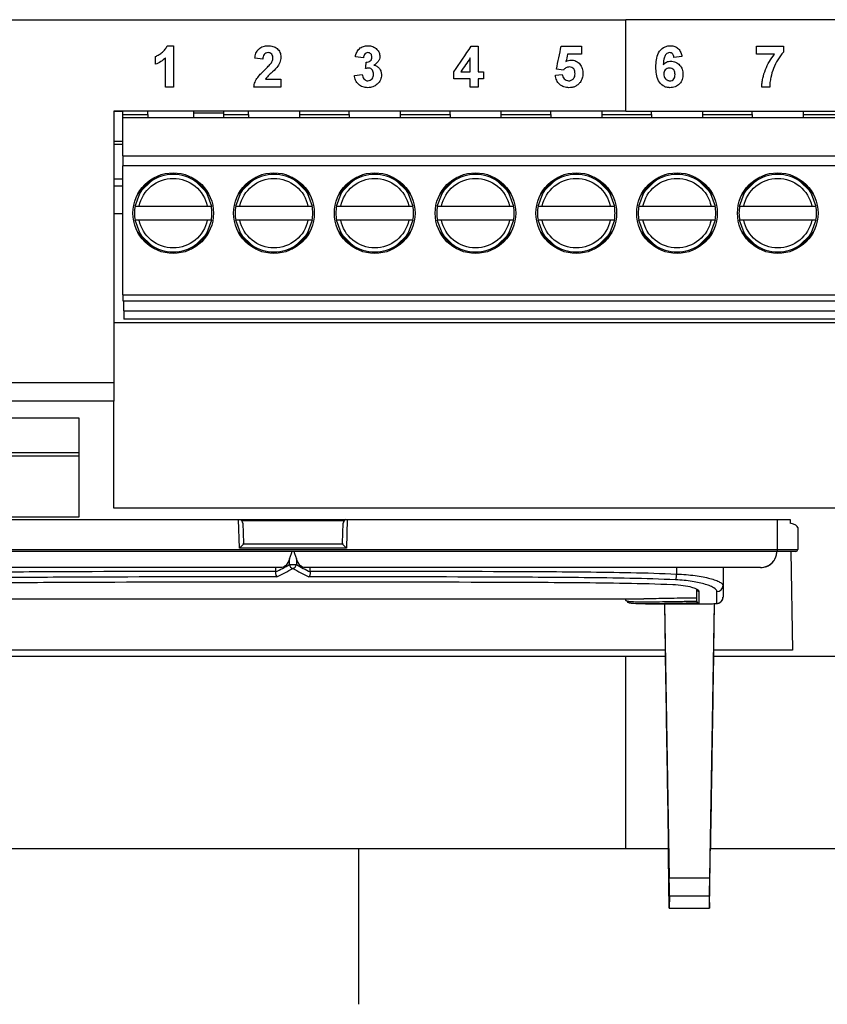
# Model space of a CAD drawing. Header units: millimetres. Extents: x -508 to 796, y -404 to 760.
# Tile 64 of 116: x 213 to 254, y 66 to 115. Entities that reach past the tile are written whole.
import ezdxf

# ---------------------------------------------------------------- set-up
doc = ezdxf.new("R2010")
doc.units = ezdxf.units.MM

msp = doc.modelspace()

# ---------------------------------------------------------------- linework, layer by layer
at = {"color": 7, "linetype": 'Continuous', "lineweight": 25}
for p, q in [((200.577, 114.926), (243.577, 114.926)), ((286.577, 114.926), (243.577, 114.926)), ((220.81, 113.634), (221.127, 113.634)), ((235.906, 113.608), (236.249, 113.608)), ((240.368, 113.608), (241.369, 113.608)), ((250.054, 113.608), (251.398, 113.608)), ((225.562, 112.975), (225.167, 113.014)), ((230.55, 113.028), (230.155, 113.087)), ((241.369, 113.213), (240.685, 113.213)), ((246.357, 113.098), (245.962, 113.054)), ((250.95, 113.213), (250.054, 113.213)), ((235.384, 112.343), (235.854, 112.343)), ((236.249, 112.343), (236.513, 112.343)), ((240.476, 112.422), (240.131, 112.471)), ((225.694, 111.974), (226.458, 111.974)), ((230.102, 112.163), (230.497, 112.212)), ((235.854, 112.001), (235.038, 112.001)), ((236.513, 112.001), (236.249, 112.001)), ((240.078, 112.167), (240.421, 112.212)), ((221.127, 111.579), (220.732, 111.579)), ((226.458, 111.579), (225.114, 111.579)), ((236.249, 111.579), (235.854, 111.579)), ((250.713, 111.579), (250.318, 111.579)), ((243.577, 110.393), (218.163, 110.393)), ((218.613, 110.23), (218.613, 110.393)), ((219.849, 110.23), (219.849, 110.393)), ((222.113, 110.393), (222.113, 110.303)), ((223.613, 110.393), (223.613, 110.303)), ((224.849, 110.23), (224.849, 110.393)), ((227.377, 110.393), (227.377, 110.23)), ((229.849, 110.23), (229.849, 110.393)), ((232.377, 110.393), (232.377, 110.23)), ((234.849, 110.23), (234.849, 110.393)), ((237.377, 110.393), (237.377, 110.23)), ((239.849, 110.23), (239.849, 110.393)), ((242.377, 110.393), (242.377, 110.23)), ((243.577, 110.393), (284.063, 110.393)), ((244.849, 110.23), (244.849, 110.393)), ((247.377, 110.393), (247.377, 110.23)), ((249.849, 110.23), (249.849, 110.393)), ((252.377, 110.393), (252.377, 110.23)), ((218.613, 110.23), (219.849, 110.23)), ((218.613, 110.08), (218.613, 110.23)), ((218.613, 110.08), (283.613, 110.08)), ((218.613, 108.18), (218.613, 110.08)), ((219.849, 110.23), (219.849, 110.08)), ((222.113, 110.303), (223.613, 110.303)), ((222.113, 110.303), (222.113, 110.08)), ((223.613, 110.303), (223.613, 110.08)), ((224.849, 110.23), (224.849, 110.08)), ((227.377, 110.23), (229.849, 110.23)), ((227.377, 110.23), (227.377, 110.08)), ((229.849, 110.23), (229.849, 110.08)), ((232.377, 110.23), (234.849, 110.23)), ((232.377, 110.23), (232.377, 110.08)), ((234.849, 110.23), (234.849, 110.08)), ((237.377, 110.23), (239.849, 110.23)), ((237.377, 110.23), (237.377, 110.08)), ((239.849, 110.23), (239.849, 110.08)), ((242.377, 110.23), (242.377, 110.08)), ((242.377, 110.23), (244.849, 110.23)), ((244.849, 110.23), (244.849, 110.08)), ((247.377, 110.23), (247.377, 110.08)), ((247.377, 110.23), (249.849, 110.23)), ((249.849, 110.23), (249.849, 110.08)), ((252.377, 110.23), (254.849, 110.23)), ((252.377, 110.23), (252.377, 110.08)), ((218.163, 108.893), (218.613, 108.893)), ((218.163, 108.746), (218.613, 108.746)), ((218.613, 108.18), (283.613, 108.18)), ((218.613, 108.18), (218.613, 107.68)), ((283.613, 107.68), (218.613, 107.68)), ((218.613, 101.28), (218.613, 107.68)), ((218.163, 107.039), (218.613, 107.039)), ((219.328, 106.232), (220.211, 107.115)), ((220.049, 107.023), (219.42, 106.395)), ((222.015, 107.115), (222.898, 106.232)), ((222.806, 106.395), (222.178, 107.023)), ((224.328, 106.232), (225.211, 107.115)), ((225.049, 107.023), (224.42, 106.395)), ((227.015, 107.115), (227.898, 106.232)), ((227.806, 106.395), (227.178, 107.023)), ((229.328, 106.232), (230.211, 107.115)), ((230.049, 107.023), (229.42, 106.395)), ((232.015, 107.115), (232.898, 106.232)), ((232.806, 106.395), (232.178, 107.023)), ((234.328, 106.232), (235.211, 107.115)), ((235.049, 107.023), (234.42, 106.395)), ((237.015, 107.115), (237.898, 106.232)), ((237.806, 106.395), (237.178, 107.023)), ((239.328, 106.232), (240.211, 107.115)), ((240.049, 107.023), (239.42, 106.395)), ((242.015, 107.115), (242.898, 106.232)), ((242.806, 106.395), (242.178, 107.023)), ((244.328, 106.232), (245.211, 107.115)), ((245.049, 107.023), (244.42, 106.395)), ((247.015, 107.115), (247.898, 106.232)), ((247.806, 106.395), (247.178, 107.023)), ((249.328, 106.232), (250.211, 107.115)), ((250.049, 107.023), (249.42, 106.395)), ((252.015, 107.115), (252.898, 106.232)), ((252.806, 106.395), (252.178, 107.023)), ((218.163, 106.686), (218.613, 106.686)), ((219.424, 105.68), (222.802, 105.68)), ((224.424, 105.68), (227.802, 105.68)), ((229.424, 105.68), (232.802, 105.68)), ((234.424, 105.68), (237.802, 105.68)), ((239.424, 105.68), (242.802, 105.68)), ((244.424, 105.68), (247.802, 105.68)), ((249.424, 105.68), (252.802, 105.68)), ((218.163, 105.305), (218.613, 105.305)), ((222.802, 104.98), (219.424, 104.98)), ((227.802, 104.98), (224.424, 104.98)), ((232.802, 104.98), (229.424, 104.98)), ((237.802, 104.98), (234.424, 104.98)), ((242.802, 104.98), (239.424, 104.98)), ((247.802, 104.98), (244.424, 104.98)), ((252.802, 104.98), (249.424, 104.98)), ((220.211, 103.545), (219.328, 104.428)), ((219.42, 104.265), (220.049, 103.637)), ((222.898, 104.428), (222.015, 103.545)), ((222.178, 103.637), (222.806, 104.265)), ((225.211, 103.545), (224.328, 104.428)), ((224.42, 104.265), (225.049, 103.637)), ((227.898, 104.428), (227.015, 103.545)), ((227.178, 103.637), (227.806, 104.265)), ((230.211, 103.545), (229.328, 104.428)), ((229.42, 104.265), (230.049, 103.637)), ((232.898, 104.428), (232.015, 103.545)), ((232.178, 103.637), (232.806, 104.265)), ((235.211, 103.545), (234.328, 104.428)), ((234.42, 104.265), (235.049, 103.637)), ((237.898, 104.428), (237.015, 103.545)), ((237.178, 103.637), (237.806, 104.265)), ((240.211, 103.545), (239.328, 104.428)), ((239.42, 104.265), (240.049, 103.637)), ((242.898, 104.428), (242.015, 103.545)), ((242.178, 103.637), (242.806, 104.265)), ((245.211, 103.545), (244.328, 104.428)), ((244.42, 104.265), (245.049, 103.637)), ((247.898, 104.428), (247.015, 103.545)), ((247.178, 103.637), (247.806, 104.265)), ((250.211, 103.545), (249.328, 104.428)), ((249.42, 104.265), (250.049, 103.637)), ((252.898, 104.428), (252.015, 103.545)), ((252.178, 103.637), (252.806, 104.265)), ((218.613, 101.28), (283.613, 101.28)), ((218.613, 101.28), (218.613, 100.98)), ((218.613, 100.98), (283.613, 100.98)), ((218.663, 100.48), (218.663, 100.98)), ((218.663, 100.48), (283.563, 100.48)), ((218.663, 100.48), (218.663, 100.08)), ((283.613, 99.893), (218.163, 99.893)), ((283.563, 100.08), (218.663, 100.08)), ((198.577, 96.926), (218.163, 96.926)), ((218.163, 96.926), (218.163, 96.01)), ((218.163, 96.01), (198.577, 96.01)), ((218.163, 90.697), (218.163, 96.01)), ((200.126, 95.171), (216.426, 95.171)), ((216.426, 95.171), (216.426, 90.257)), ((200.126, 93.456), (216.426, 93.456)), ((216.426, 93.271), (200.126, 93.271)), ((254.03, 90.697), (218.163, 90.697)), ((216.426, 90.257), (200.126, 90.257)), ((201.225, 90.129), (251.726, 90.129)), ((229.582, 90.063), (224.528, 90.063)), ((224.562, 89.958), (224.596, 88.961)), ((229.513, 88.961), (229.548, 89.958)), ((251.726, 90.129), (251.729, 89.953)), ((252.105, 89.731), (252.105, 88.651)), ((224.595, 88.91), (224.405, 88.713)), ((229.515, 88.91), (224.595, 88.91)), ((229.705, 88.713), (229.515, 88.91)), ((203.005, 88.651), (251.105, 88.651)), ((251.105, 88.551), (203.005, 88.551)), ((229.705, 88.713), (224.405, 88.713)), ((251.105, 88.551), (251.105, 88.651)), ((251.105, 88.651), (252.105, 88.651)), ((252.005, 88.551), (251.105, 88.551)), ((251.754, 88.551), (251.839, 83.652)), ((226.885, 87.896), (226.885, 88.189)), ((227.225, 88.189), (227.225, 87.896)), ((226.196, 87.751), (226.196, 87.581)), ((226.885, 87.896), (227.225, 87.896)), ((227.914, 87.581), (227.914, 87.751)), ((246.093, 87.751), (246.093, 87.432)), ((248.396, 87.751), (248.396, 86.857)), ((247.096, 86.087), (247.096, 86.665)), ((247.196, 86.567), (247.196, 85.983)), ((248.096, 85.975), (248.096, 86.563)), ((248.396, 86.857), (248.396, 86.275)), ((209.695, 86.201), (244.471, 86.201)), ((243.555, 86.201), (243.555, 86.147)), ((247.096, 86.082), (247.096, 86.082)), ((247.961, 85.962), (247.723, 72.363)), ((247.962, 85.962), (247.923, 83.652)), ((244.545, 85.951), (245.913, 85.951)), ((245.489, 85.951), (245.528, 83.652)), ((245.491, 85.951), (245.729, 72.363)), ((245.528, 83.652), (207.423, 83.652)), ((245.528, 83.652), (245.528, 83.354)), ((247.923, 83.652), (247.923, 83.354)), ((251.839, 83.652), (247.923, 83.652)), ((207.423, 83.354), (243.577, 83.354)), ((243.577, 83.354), (245.528, 83.354)), ((247.923, 83.354), (290.676, 83.354)), ((230.324, 73.801), (207.268, 73.801)), ((245.683, 73.801), (230.324, 73.801)), ((284.895, 73.801), (247.768, 73.801)), ((245.729, 72.363), (247.723, 72.363)), ((245.731, 70.854), (245.712, 72.026)), ((247.72, 70.854), (247.74, 72.026)), ((245.741, 71.454), (245.731, 70.854)), ((247.711, 71.454), (245.741, 71.454)), ((247.711, 71.454), (247.72, 70.854)), ((245.731, 70.854), (247.72, 70.854))]:
    msp.add_line(p, q, dxfattribs=at)
at = {"color": 250, "linetype": 'Continuous', "lineweight": 25}
for p, q in [((218.163, 110.381), (218.613, 110.381)), ((223.613, 110.23), (224.849, 110.23)), ((224.405, 88.713), (224.356, 90.129)), ((229.754, 90.129), (229.705, 88.713)), ((251.105, 88.651), (251.105, 90.129))]:
    msp.add_line(p, q, dxfattribs=at)
at = {"color": 7, "linetype": 'Continuous', "lineweight": 25, "flags": 128}
for points in [[(219.22, 105.68), (219.452, 106.303), (219.551, 106.455)], [(222.675, 106.455), (222.774, 106.303), (223.006, 105.68)], [(224.22, 105.68), (224.452, 106.303), (224.551, 106.455)], [(227.675, 106.455), (227.774, 106.303), (228.006, 105.68)], [(229.22, 105.68), (229.452, 106.303), (229.551, 106.455)], [(232.675, 106.455), (232.774, 106.303), (233.006, 105.68)], [(234.22, 105.68), (234.452, 106.303), (234.551, 106.455)], [(237.675, 106.455), (237.774, 106.303), (238.006, 105.68)], [(239.22, 105.68), (239.452, 106.303), (239.551, 106.455)], [(242.675, 106.455), (242.774, 106.303), (243.006, 105.68)], [(244.22, 105.68), (244.452, 106.303), (244.551, 106.455)], [(247.675, 106.455), (247.774, 106.303), (248.006, 105.68)], [(249.22, 105.68), (249.452, 106.303), (249.551, 106.455)], [(252.675, 106.455), (252.774, 106.303), (253.006, 105.68)], [(219.551, 104.205), (219.452, 104.357), (219.22, 104.98)], [(223.006, 104.98), (222.774, 104.357), (222.675, 104.205)], [(224.551, 104.205), (224.452, 104.357), (224.22, 104.98)], [(228.006, 104.98), (227.774, 104.357), (227.675, 104.205)], [(229.551, 104.205), (229.452, 104.357), (229.22, 104.98)], [(233.006, 104.98), (232.774, 104.357), (232.675, 104.205)], [(234.551, 104.205), (234.452, 104.357), (234.22, 104.98)], [(238.006, 104.98), (237.774, 104.357), (237.675, 104.205)], [(239.551, 104.205), (239.452, 104.357), (239.22, 104.98)], [(243.006, 104.98), (242.774, 104.357), (242.675, 104.205)], [(244.551, 104.205), (244.452, 104.357), (244.22, 104.98)], [(248.006, 104.98), (247.774, 104.357), (247.675, 104.205)], [(249.551, 104.205), (249.452, 104.357), (249.22, 104.98)], [(253.006, 104.98), (252.774, 104.357), (252.675, 104.205)], [(227.054, 87.046), (227.054, 87.043), (227.054, 87.045), (227.054, 87.045)]]:
    msp.add_lwpolyline(points, dxfattribs=at)
at = {"color": 7, "linetype": 'Continuous', "lineweight": 25}
for centre in [(221.113, 105.33), (226.113, 105.33), (231.113, 105.33), (236.113, 105.33), (241.113, 105.33), (246.113, 105.33), (251.113, 105.33)]:
    msp.add_circle(centre, 2, dxfattribs=at)
for centre, radius, start, end in [((221.113, 105.33), 1.925, 54.2441, 125.7559), ((226.113, 105.33), 1.925, 54.2441, 125.7559), ((231.113, 105.33), 1.925, 54.2441, 125.7559), ((236.113, 105.33), 1.925, 54.2441, 125.7559), ((241.113, 105.33), 1.925, 54.2441, 125.7559), ((246.113, 105.33), 1.925, 54.2441, 125.7559), ((251.113, 105.33), 1.925, 54.2441, 125.7559), ((221.113, 105.33), 1.925, 169.5243, 190.4757), ((221.113, 105.33), 1.925, 349.5243, 10.4757), ((226.113, 105.33), 1.925, 169.5243, 190.4757), ((226.113, 105.33), 1.925, 349.5243, 10.4757), ((231.113, 105.33), 1.925, 169.5243, 190.4757), ((231.113, 105.33), 1.925, 349.5243, 10.4757), ((236.113, 105.33), 1.925, 169.5243, 190.4757), ((236.113, 105.33), 1.925, 349.5243, 10.4757), ((241.113, 105.33), 1.925, 169.5243, 190.4757), ((241.113, 105.33), 1.925, 349.5243, 10.4757), ((246.113, 105.33), 1.925, 169.5243, 190.4757), ((246.113, 105.33), 1.925, 349.5243, 10.4757), ((251.113, 105.33), 1.925, 169.5243, 190.4757), ((251.113, 105.33), 1.925, 349.5243, 10.4757), ((221.113, 105.33), 1.925, 234.2441, 305.7559), ((226.113, 105.33), 1.925, 234.2441, 305.7559), ((231.113, 105.33), 1.925, 234.2441, 305.7559), ((236.113, 105.33), 1.925, 234.2441, 305.7559), ((241.113, 105.33), 1.925, 234.2441, 305.7559), ((246.113, 105.33), 1.925, 234.2441, 305.7559), ((251.113, 105.33), 1.925, 234.2441, 305.7559), ((224.362, 89.951), 0.2, 2, 49.6702), ((229.748, 89.951), 0.2, 117.1988, 178), ((250.264, 88.551), 0.8, 270, 0.0144), ((250.264, 88.551), 0.8, 270.0012, 0.001), ((250.264, 88.551), 0.8, 270.0011, 0.0011), ((252.005, 88.651), 0.1, 270, 0), ((227.109, 87.927), 0.227, 187.8266, 256.1181), ((227.001, 87.927), 0.227, 283.8819, 352.1734), ((245.264, 87.422), 0.829, 340.3827, 0.7357), ((247.195, 86.666), 0.0991, 180.5588, 270.5481), ((248.099, 86.86), 0.297, 269.4553, 359.4447), ((248.096, 86.275), 0.3, 269.9786, 359.9785)]:
    msp.add_arc(centre, radius, start, end, dxfattribs=at)
for centre, major_axis, ratio, start_param, end_param in [((251.105, 89.731), (1, 0), 0.284084, 0, 0.896629), ((224.396, 88.961), (-0.019, 0.297), 0.671253, 4.496396, 4.669673), ((229.713, 88.961), (0.019, 0.297), 0.671253, 1.613513, 1.786789), ((220.439, 118.133), (0, 31.982), 0.618566, 3.436738, 3.473463), ((220.609, 118.133), (0, 32.182), 0.614722, 3.431432, 3.473463), ((233.501, 118.133), (0, 32.182), 0.614722, 2.809722, 2.851752), ((233.671, 118.133), (0, 31.982), 0.618566, 2.809722, 2.846446), ((245.727, 72.245), (-0.013, 0.8), 0.004769, 3.289304, 4.8601), ((247.725, 72.245), (0.013, 0.8), 0.004769, 1.423085, 2.993882)]:
    msp.add_ellipse(centre, major_axis=major_axis, ratio=ratio, start_param=start_param, end_param=end_param, dxfattribs=at)
for points in [[(243.577, 110.393), (243.577, 111.904), (243.577, 113.415), (243.577, 114.926)], [(221.127, 113.634), (221.127, 112.949), (221.127, 112.264), (221.127, 111.579)], [(235.038, 112.342), (235.327, 112.764), (235.617, 113.186), (235.906, 113.608)], [(236.249, 113.608), (236.249, 113.186), (236.249, 112.765), (236.249, 112.343)], [(240.131, 112.471), (240.21, 112.85), (240.289, 113.229), (240.368, 113.608)], [(241.369, 113.608), (241.369, 113.476), (241.369, 113.344), (241.369, 113.213)], [(250.054, 113.213), (250.054, 113.344), (250.054, 113.476), (250.054, 113.608)], [(251.398, 113.608), (251.398, 113.511), (251.398, 113.414), (251.398, 113.318)], [(220.231, 112.712), (220.231, 112.844), (220.231, 112.975), (220.231, 113.107)], [(220.732, 111.579), (220.732, 112.067), (220.732, 112.555), (220.732, 113.042)], [(230.655, 112.498), (230.668, 112.605), (230.68, 112.711), (230.692, 112.817)], [(235.854, 113.027), (235.697, 112.799), (235.541, 112.571), (235.384, 112.343)], [(235.854, 112.343), (235.854, 112.571), (235.854, 112.799), (235.854, 113.027)], [(240.685, 113.213), (240.658, 113.09), (240.631, 112.968), (240.604, 112.846)], [(235.038, 112.001), (235.038, 112.115), (235.038, 112.228), (235.038, 112.342)], [(236.513, 112.343), (236.513, 112.229), (236.513, 112.115), (236.513, 112.001)], [(226.458, 111.974), (226.458, 111.843), (226.458, 111.711), (226.458, 111.579)], [(235.854, 111.579), (235.854, 111.72), (235.854, 111.86), (235.854, 112.001)], [(236.249, 112.001), (236.249, 111.86), (236.249, 111.72), (236.249, 111.579)], [(218.163, 110.393), (218.163, 105.902), (218.163, 101.413), (218.163, 96.926)], [(226.196, 87.581), (226.196, 87.565), (226.195, 87.549), (226.194, 87.534)], [(227.916, 87.534), (227.915, 87.549), (227.914, 87.565), (227.914, 87.581)], [(247.096, 86.082), (247.096, 86.084), (247.096, 86.085), (247.096, 86.087)], [(243.577, 73.801), (243.577, 76.984), (243.577, 80.169), (243.577, 83.354)], [(245.712, 72.026), (245.702, 72.618), (245.693, 73.209), (245.683, 73.801)], [(247.74, 72.026), (247.749, 72.618), (247.759, 73.209), (247.768, 73.801)]]:
    msp.add_open_spline(points, degree=3, dxfattribs=at)
for points, knots in [([(220.231, 113.107), (220.263, 113.119), (220.294, 113.131), (220.355, 113.16), (220.384, 113.177), (220.47, 113.23), (220.525, 113.269), (220.629, 113.355), (220.676, 113.402), (220.755, 113.51), (220.786, 113.571), (220.81, 113.634)], [0, 0, 0, 0, 0.125, 0.125, 0.25, 0.25, 0.5, 0.5, 0.75, 0.75, 1, 1, 1, 1]), ([(225.167, 113.014), (225.177, 113.098), (225.191, 113.181), (225.25, 113.337), (225.295, 113.412), (225.42, 113.528), (225.496, 113.57), (225.657, 113.623), (225.742, 113.633), (225.827, 113.634)], [0, 0, 0, 0, 0.25, 0.25, 0.5, 0.5, 0.75, 0.75, 1, 1, 1, 1]), ([(225.827, 113.634), (225.906, 113.632), (225.984, 113.625), (226.135, 113.582), (226.207, 113.544), (226.328, 113.441), (226.378, 113.378), (226.443, 113.234), (226.456, 113.154), (226.458, 113.075)], [0, 0, 0, 0, 0.25, 0.25, 0.5, 0.5, 0.75, 0.75, 1, 1, 1, 1]), ([(230.155, 113.087), (230.171, 113.161), (230.189, 113.235), (230.25, 113.373), (230.293, 113.437), (230.408, 113.538), (230.476, 113.575), (230.584, 113.611), (230.62, 113.62), (230.696, 113.631), (230.734, 113.633), (230.772, 113.634)], [0, 0, 0, 0, 0.25, 0.25, 0.5, 0.5, 0.75, 0.75, 0.875, 0.875, 1, 1, 1, 1]), ([(230.772, 113.634), (230.814, 113.633), (230.857, 113.631), (230.94, 113.617), (230.98, 113.606), (231.058, 113.576), (231.096, 113.556), (231.165, 113.508), (231.196, 113.479), (231.226, 113.449)], [0, 0, 0, 0, 0.25, 0.25, 0.5, 0.5, 0.75, 0.75, 1, 1, 1, 1]), ([(231.226, 113.449), (231.268, 113.402), (231.305, 113.35), (231.354, 113.234), (231.365, 113.171), (231.367, 113.107)], [0, 0, 0, 0, 0.5, 0.5, 1, 1, 1, 1]), ([(245.066, 112.579), (245.068, 112.699), (245.073, 112.819), (245.11, 113.055), (245.142, 113.174), (245.255, 113.387), (245.341, 113.479), (245.497, 113.574), (245.554, 113.597), (245.671, 113.627), (245.732, 113.633), (245.793, 113.634)], [0, 0, 0, 0, 0.25, 0.25, 0.5, 0.5, 0.75, 0.75, 0.875, 0.875, 1, 1, 1, 1]), ([(245.793, 113.634), (245.865, 113.633), (245.936, 113.624), (246.071, 113.573), (246.132, 113.533), (246.233, 113.432), (246.273, 113.37), (246.328, 113.239), (246.345, 113.168), (246.357, 113.098)], [0, 0, 0, 0, 0.25, 0.25, 0.5, 0.5, 0.75, 0.75, 1, 1, 1, 1]), ([(251.398, 113.318), (251.285, 113.203), (251.195, 113.073), (251.032, 112.802), (250.961, 112.659), (250.845, 112.362), (250.801, 112.209), (250.751, 111.977), (250.737, 111.898), (250.718, 111.739), (250.714, 111.659), (250.713, 111.579)], [0, 0, 0, 0, 0.25, 0.25, 0.5, 0.5, 0.75, 0.75, 0.875, 0.875, 1, 1, 1, 1]), ([(220.732, 113.042), (220.661, 112.97), (220.585, 112.904), (220.416, 112.793), (220.326, 112.748), (220.231, 112.712)], [0, 0, 0, 0, 0.5, 0.5, 1, 1, 1, 1]), ([(225.819, 113.292), (225.781, 113.29), (225.743, 113.286), (225.673, 113.253), (225.643, 113.227), (225.578, 113.132), (225.567, 113.052), (225.562, 112.975)], [0, 0, 0, 0, 0.25, 0.25, 0.5, 0.5, 1, 1, 1, 1]), ([(226.062, 113.022), (226.061, 113.056), (226.059, 113.09), (226.041, 113.157), (226.026, 113.188), (225.981, 113.241), (225.952, 113.262), (225.888, 113.287), (225.853, 113.29), (225.819, 113.292)], [0, 0, 0, 0, 0.25, 0.25, 0.5, 0.5, 0.75, 0.75, 1, 1, 1, 1]), ([(225.984, 112.784), (226.006, 112.821), (226.027, 112.858), (226.055, 112.938), (226.06, 112.98), (226.062, 113.022)], [0, 0, 0, 0, 0.5, 0.5, 1, 1, 1, 1]), ([(226.458, 113.075), (226.456, 113.028), (226.453, 112.981), (226.435, 112.888), (226.421, 112.844), (226.368, 112.714), (226.315, 112.635), (226.258, 112.56)], [0, 0, 0, 0, 0.25, 0.25, 0.5, 0.5, 1, 1, 1, 1]), ([(230.776, 113.292), (230.744, 113.29), (230.712, 113.284), (230.655, 113.255), (230.631, 113.233), (230.592, 113.182), (230.578, 113.152), (230.559, 113.092), (230.554, 113.06), (230.55, 113.028)], [0, 0, 0, 0, 0.25, 0.25, 0.5, 0.5, 0.75, 0.75, 1, 1, 1, 1]), ([(230.692, 112.817), (230.728, 112.817), (230.764, 112.818), (230.833, 112.838), (230.866, 112.854), (230.92, 112.902), (230.941, 112.933), (230.967, 113), (230.97, 113.037), (230.971, 113.073)], [0, 0, 0, 0, 0.25, 0.25, 0.5, 0.5, 0.75, 0.75, 1, 1, 1, 1]), ([(230.971, 113.073), (230.97, 113.1), (230.969, 113.127), (230.953, 113.18), (230.94, 113.205), (230.904, 113.248), (230.882, 113.265), (230.831, 113.287), (230.803, 113.29), (230.776, 113.292)], [0, 0, 0, 0, 0.25, 0.25, 0.5, 0.5, 0.75, 0.75, 1, 1, 1, 1]), ([(231.367, 113.107), (231.365, 113.061), (231.36, 113.015), (231.331, 112.928), (231.31, 112.887), (231.228, 112.776), (231.151, 112.722), (231.071, 112.675)], [0, 0, 0, 0, 0.25, 0.25, 0.5, 0.5, 1, 1, 1, 1]), ([(240.604, 112.846), (240.643, 112.868), (240.683, 112.889), (240.769, 112.916), (240.813, 112.921), (240.858, 112.923)], [0, 0, 0, 0, 0.5, 0.5, 1, 1, 1, 1]), ([(240.858, 112.923), (240.899, 112.922), (240.941, 112.919), (241.021, 112.902), (241.062, 112.888), (241.173, 112.835), (241.239, 112.782), (241.347, 112.656), (241.388, 112.582), (241.425, 112.463), (241.434, 112.422), (241.445, 112.34), (241.447, 112.298), (241.448, 112.257)], [0, 0, 0, 0, 0.125, 0.125, 0.25, 0.25, 0.5, 0.5, 0.75, 0.75, 0.875, 0.875, 1, 1, 1, 1]), ([(245.743, 113.292), (245.712, 113.291), (245.681, 113.285), (245.624, 113.261), (245.599, 113.242), (245.532, 113.178), (245.503, 113.121), (245.45, 112.945), (245.44, 112.821), (245.431, 112.698)], [0, 0, 0, 0, 0.125, 0.125, 0.25, 0.25, 0.5, 0.5, 1, 1, 1, 1]), ([(245.431, 112.698), (245.479, 112.75), (245.534, 112.797), (245.629, 112.841), (245.664, 112.852), (245.732, 112.867), (245.767, 112.869), (245.803, 112.87)], [0, 0, 0, 0, 0.5, 0.5, 0.75, 0.75, 1, 1, 1, 1]), ([(245.962, 113.054), (245.958, 113.084), (245.953, 113.114), (245.935, 113.17), (245.921, 113.198), (245.883, 113.244), (245.859, 113.263), (245.803, 113.287), (245.773, 113.29), (245.743, 113.292)], [0, 0, 0, 0, 0.25, 0.25, 0.5, 0.5, 0.75, 0.75, 1, 1, 1, 1]), ([(245.803, 112.87), (245.844, 112.869), (245.885, 112.867), (245.966, 112.85), (246.006, 112.838), (246.119, 112.788), (246.186, 112.738), (246.299, 112.617), (246.343, 112.545), (246.398, 112.39), (246.408, 112.306), (246.41, 112.223)], [0, 0, 0, 0, 0.125, 0.125, 0.25, 0.25, 0.5, 0.5, 0.75, 0.75, 1, 1, 1, 1]), ([(250.318, 111.579), (250.321, 111.654), (250.325, 111.728), (250.343, 111.876), (250.356, 111.949), (250.404, 112.168), (250.448, 112.31), (250.558, 112.588), (250.622, 112.721), (250.771, 112.976), (250.857, 113.096), (250.95, 113.213)], [0, 0, 0, 0, 0.125, 0.125, 0.25, 0.25, 0.5, 0.5, 0.75, 0.75, 1, 1, 1, 1]), ([(225.114, 111.579), (225.12, 111.623), (225.126, 111.667), (225.147, 111.752), (225.161, 111.793), (225.21, 111.914), (225.255, 111.992), (225.414, 112.205), (225.542, 112.33), (225.67, 112.453)], [0, 0, 0, 0, 0.125, 0.125, 0.25, 0.25, 0.5, 0.5, 1, 1, 1, 1]), ([(225.67, 112.453), (225.725, 112.506), (225.78, 112.559), (225.887, 112.667), (225.94, 112.722), (225.984, 112.784)], [0, 0, 0, 0, 0.5, 0.5, 1, 1, 1, 1]), ([(226.258, 112.56), (226.174, 112.453), (226.071, 112.364), (225.92, 112.227), (225.87, 112.181), (225.797, 112.11), (225.774, 112.085), (225.731, 112.033), (225.712, 112.004), (225.694, 111.974)], [0, 0, 0, 0, 0.5, 0.5, 0.75, 0.75, 0.875, 0.875, 1, 1, 1, 1]), ([(230.812, 112.528), (230.799, 112.527), (230.785, 112.527), (230.772, 112.525), (230.759, 112.524), (230.746, 112.521), (230.732, 112.519), (230.706, 112.513), (230.681, 112.506), (230.655, 112.498)], [0, 0, 0, 0, 0.0000401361, 0.0000401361, 0.0000401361, 0.0000802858, 0.0000802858, 0.0000802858, 0.0001600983, 0.0001600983, 0.0001600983, 0.0001600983]), ([(231.05, 112.221), (231.049, 112.257), (231.047, 112.293), (231.03, 112.363), (231.016, 112.397), (230.974, 112.456), (230.948, 112.482), (230.885, 112.519), (230.849, 112.525), (230.812, 112.528)], [0, 0, 0, 0, 0.25, 0.25, 0.5, 0.5, 0.75, 0.75, 1, 1, 1, 1]), ([(231.071, 112.675), (231.125, 112.662), (231.177, 112.644), (231.272, 112.586), (231.312, 112.549), (231.38, 112.461), (231.406, 112.412), (231.439, 112.305), (231.444, 112.251), (231.446, 112.195)], [0, 0, 0, 0, 0.25, 0.25, 0.5, 0.5, 0.75, 0.75, 1, 1, 1, 1]), ([(240.764, 112.58), (240.735, 112.579), (240.707, 112.577), (240.653, 112.561), (240.626, 112.55), (240.553, 112.507), (240.513, 112.466), (240.476, 112.422)], [0, 0, 0, 0, 0.25, 0.25, 0.5, 0.5, 1, 1, 1, 1]), ([(241.053, 112.248), (241.052, 112.29), (241.05, 112.331), (241.029, 112.411), (241.013, 112.45), (240.959, 112.515), (240.924, 112.541), (240.848, 112.574), (240.806, 112.58), (240.764, 112.58)], [0, 0, 0, 0, 0.25, 0.25, 0.5, 0.5, 0.75, 0.75, 1, 1, 1, 1]), ([(245.764, 111.553), (245.705, 111.555), (245.647, 111.559), (245.535, 111.589), (245.48, 111.613), (245.332, 111.704), (245.249, 111.793), (245.139, 112.001), (245.109, 112.115), (245.073, 112.346), (245.068, 112.462), (245.066, 112.579)], [0, 0, 0, 0, 0.125, 0.125, 0.25, 0.25, 0.5, 0.5, 0.75, 0.75, 1, 1, 1, 1]), ([(245.736, 112.528), (245.698, 112.526), (245.661, 112.522), (245.59, 112.493), (245.558, 112.471), (245.506, 112.416), (245.487, 112.381), (245.466, 112.309), (245.462, 112.27), (245.461, 112.232)], [0, 0, 0, 0, 0.25, 0.25, 0.5, 0.5, 0.75, 0.75, 1, 1, 1, 1]), ([(246.015, 112.203), (246.014, 112.243), (246.011, 112.283), (245.993, 112.362), (245.977, 112.4), (245.925, 112.463), (245.892, 112.488), (245.818, 112.521), (245.777, 112.526), (245.736, 112.528)], [0, 0, 0, 0, 0.25, 0.25, 0.5, 0.5, 0.75, 0.75, 1, 1, 1, 1]), ([(230.767, 111.553), (230.683, 111.554), (230.601, 111.565), (230.444, 111.621), (230.372, 111.665), (230.25, 111.779), (230.201, 111.848), (230.131, 111.998), (230.112, 112.08), (230.102, 112.163)], [0, 0, 0, 0, 0.25, 0.25, 0.5, 0.5, 0.75, 0.75, 1, 1, 1, 1]), ([(230.497, 112.212), (230.503, 112.173), (230.509, 112.135), (230.533, 112.062), (230.55, 112.026), (230.598, 111.965), (230.628, 111.939), (230.68, 111.913), (230.699, 111.906), (230.736, 111.897), (230.756, 111.896), (230.775, 111.895)], [0, 0, 0, 0, 0.25, 0.25, 0.5, 0.5, 0.75, 0.75, 0.875, 0.875, 1, 1, 1, 1]), ([(231.446, 112.195), (231.445, 112.151), (231.442, 112.108), (231.424, 112.023), (231.412, 111.981), (231.359, 111.862), (231.306, 111.792), (231.179, 111.673), (231.104, 111.626), (230.942, 111.566), (230.854, 111.555), (230.767, 111.553)], [0, 0, 0, 0, 0.125, 0.125, 0.25, 0.25, 0.5, 0.5, 0.75, 0.75, 1, 1, 1, 1]), ([(230.775, 111.895), (230.815, 111.896), (230.855, 111.904), (230.926, 111.939), (230.957, 111.965), (231.007, 112.028), (231.025, 112.064), (231.046, 112.141), (231.05, 112.181), (231.05, 112.221)], [0, 0, 0, 0, 0.25, 0.25, 0.5, 0.5, 0.75, 0.75, 1, 1, 1, 1]), ([(240.751, 111.553), (240.667, 111.555), (240.584, 111.564), (240.426, 111.618), (240.352, 111.662), (240.228, 111.778), (240.179, 111.847), (240.109, 112.001), (240.09, 112.083), (240.078, 112.167)], [0, 0, 0, 0, 0.25, 0.25, 0.5, 0.5, 0.75, 0.75, 1, 1, 1, 1]), ([(240.421, 112.212), (240.427, 112.171), (240.435, 112.132), (240.466, 112.057), (240.489, 112.022), (240.545, 111.962), (240.578, 111.938), (240.653, 111.904), (240.694, 111.898), (240.734, 111.895)], [0, 0, 0, 0, 0.25, 0.25, 0.5, 0.5, 0.75, 0.75, 1, 1, 1, 1]), ([(240.734, 111.895), (240.78, 111.896), (240.825, 111.903), (240.907, 111.938), (240.945, 111.965), (241.004, 112.031), (241.025, 112.072), (241.048, 112.158), (241.052, 112.203), (241.053, 112.248)], [0, 0, 0, 0, 0.25, 0.25, 0.5, 0.5, 0.75, 0.75, 1, 1, 1, 1]), ([(241.448, 112.257), (241.446, 112.178), (241.437, 112.099), (241.387, 111.949), (241.348, 111.881), (241.302, 111.817)], [0, 0, 0, 0, 0.5, 0.5, 1, 1, 1, 1]), ([(245.461, 112.232), (245.462, 112.19), (245.466, 112.149), (245.489, 112.069), (245.508, 112.031), (245.563, 111.968), (245.597, 111.942), (245.653, 111.914), (245.672, 111.907), (245.714, 111.898), (245.735, 111.897), (245.756, 111.895)], [0, 0, 0, 0, 0.25, 0.25, 0.5, 0.5, 0.75, 0.75, 0.875, 0.875, 1, 1, 1, 1]), ([(245.756, 111.895), (245.794, 111.897), (245.831, 111.902), (245.901, 111.932), (245.933, 111.956), (245.981, 112.015), (245.995, 112.052), (246.012, 112.126), (246.014, 112.165), (246.015, 112.203)], [0, 0, 0, 0, 0.25, 0.25, 0.5, 0.5, 0.75, 0.75, 1, 1, 1, 1]), ([(246.41, 112.223), (246.408, 112.136), (246.399, 112.05), (246.343, 111.884), (246.297, 111.808), (246.176, 111.68), (246.102, 111.63), (245.98, 111.582), (245.938, 111.571), (245.851, 111.556), (245.808, 111.554), (245.764, 111.553)], [0, 0, 0, 0, 0.25, 0.25, 0.5, 0.5, 0.75, 0.75, 0.875, 0.875, 1, 1, 1, 1]), ([(241.302, 111.817), (241.269, 111.776), (241.234, 111.736), (241.153, 111.668), (241.108, 111.639), (241.012, 111.594), (240.962, 111.578), (240.857, 111.557), (240.804, 111.554), (240.751, 111.553)], [0, 0, 0, 0, 0.25, 0.25, 0.5, 0.5, 0.75, 0.75, 1, 1, 1, 1]), ([(219.424, 105.68), (219.505, 106.069), (219.717, 106.417), (220.332, 106.918), (220.717, 107.055), (221.51, 107.055), (221.895, 106.918), (222.51, 106.417), (222.722, 106.069), (222.802, 105.68)], [0, 0, 0, 0, 0.25, 0.25, 0.5, 0.5, 0.75, 0.75, 1, 1, 1, 1]), ([(224.424, 105.68), (224.505, 106.069), (224.717, 106.417), (225.332, 106.918), (225.717, 107.055), (226.51, 107.055), (226.895, 106.918), (227.51, 106.417), (227.722, 106.069), (227.802, 105.68)], [0, 0, 0, 0, 0.25, 0.25, 0.5, 0.5, 0.75, 0.75, 1, 1, 1, 1]), ([(229.424, 105.68), (229.505, 106.069), (229.717, 106.417), (230.332, 106.918), (230.717, 107.055), (231.51, 107.055), (231.895, 106.918), (232.51, 106.417), (232.722, 106.069), (232.802, 105.68)], [0, 0, 0, 0, 0.25, 0.25, 0.5, 0.5, 0.75, 0.75, 1, 1, 1, 1]), ([(234.424, 105.68), (234.505, 106.069), (234.717, 106.417), (235.332, 106.918), (235.717, 107.055), (236.51, 107.055), (236.895, 106.918), (237.51, 106.417), (237.722, 106.069), (237.802, 105.68)], [0, 0, 0, 0, 0.25, 0.25, 0.5, 0.5, 0.75, 0.75, 1, 1, 1, 1]), ([(239.424, 105.68), (239.505, 106.069), (239.717, 106.417), (240.332, 106.918), (240.717, 107.055), (241.51, 107.055), (241.895, 106.918), (242.51, 106.417), (242.722, 106.069), (242.802, 105.68)], [0, 0, 0, 0, 0.25, 0.25, 0.5, 0.5, 0.75, 0.75, 1, 1, 1, 1]), ([(244.424, 105.68), (244.505, 106.069), (244.717, 106.417), (245.332, 106.918), (245.717, 107.055), (246.51, 107.055), (246.895, 106.918), (247.51, 106.417), (247.722, 106.069), (247.802, 105.68)], [0, 0, 0, 0, 0.25, 0.25, 0.5, 0.5, 0.75, 0.75, 1, 1, 1, 1]), ([(249.424, 105.68), (249.505, 106.069), (249.717, 106.417), (250.332, 106.918), (250.717, 107.055), (251.51, 107.055), (251.895, 106.918), (252.51, 106.417), (252.722, 106.069), (252.802, 105.68)], [0, 0, 0, 0, 0.25, 0.25, 0.5, 0.5, 0.75, 0.75, 1, 1, 1, 1]), ([(219.22, 105.68), (219.22, 105.68), (219.243, 105.68), (219.318, 105.68), (219.371, 105.68), (219.424, 105.68)], [0, 0, 0, 0, 0.5, 0.5, 1, 1, 1, 1]), ([(222.802, 105.68), (222.856, 105.68), (222.908, 105.68), (222.984, 105.68), (223.006, 105.68), (223.006, 105.68)], [0, 0, 0, 0, 0.5, 0.5, 1, 1, 1, 1]), ([(224.22, 105.68), (224.22, 105.68), (224.243, 105.68), (224.318, 105.68), (224.371, 105.68), (224.424, 105.68)], [0, 0, 0, 0, 0.5, 0.5, 1, 1, 1, 1]), ([(227.802, 105.68), (227.856, 105.68), (227.908, 105.68), (227.984, 105.68), (228.006, 105.68), (228.006, 105.68)], [0, 0, 0, 0, 0.5, 0.5, 1, 1, 1, 1]), ([(229.22, 105.68), (229.22, 105.68), (229.243, 105.68), (229.318, 105.68), (229.371, 105.68), (229.424, 105.68)], [0, 0, 0, 0, 0.5, 0.5, 1, 1, 1, 1]), ([(232.802, 105.68), (232.856, 105.68), (232.908, 105.68), (232.984, 105.68), (233.006, 105.68), (233.006, 105.68)], [0, 0, 0, 0, 0.5, 0.5, 1, 1, 1, 1]), ([(234.22, 105.68), (234.22, 105.68), (234.243, 105.68), (234.318, 105.68), (234.371, 105.68), (234.424, 105.68)], [0, 0, 0, 0, 0.5, 0.5, 1, 1, 1, 1]), ([(237.802, 105.68), (237.856, 105.68), (237.908, 105.68), (237.984, 105.68), (238.006, 105.68), (238.006, 105.68)], [0, 0, 0, 0, 0.5, 0.5, 1, 1, 1, 1]), ([(239.22, 105.68), (239.22, 105.68), (239.243, 105.68), (239.318, 105.68), (239.371, 105.68), (239.424, 105.68)], [0, 0, 0, 0, 0.5, 0.5, 1, 1, 1, 1]), ([(242.802, 105.68), (242.856, 105.68), (242.908, 105.68), (242.984, 105.68), (243.006, 105.68), (243.006, 105.68)], [0, 0, 0, 0, 0.5, 0.5, 1, 1, 1, 1]), ([(244.22, 105.68), (244.22, 105.68), (244.243, 105.68), (244.318, 105.68), (244.371, 105.68), (244.424, 105.68)], [0, 0, 0, 0, 0.5, 0.5, 1, 1, 1, 1]), ([(247.802, 105.68), (247.856, 105.68), (247.908, 105.68), (247.984, 105.68), (248.006, 105.68), (248.006, 105.68)], [0, 0, 0, 0, 0.5, 0.5, 1, 1, 1, 1]), ([(249.22, 105.68), (249.22, 105.68), (249.243, 105.68), (249.318, 105.68), (249.371, 105.68), (249.424, 105.68)], [0, 0, 0, 0, 0.5, 0.5, 1, 1, 1, 1]), ([(252.802, 105.68), (252.856, 105.68), (252.908, 105.68), (252.984, 105.68), (253.006, 105.68), (253.006, 105.68)], [0, 0, 0, 0, 0.5, 0.5, 1, 1, 1, 1]), ([(219.424, 104.98), (219.371, 104.98), (219.318, 104.98), (219.243, 104.98), (219.22, 104.98), (219.22, 104.98)], [0, 0, 0, 0, 0.5, 0.5, 1, 1, 1, 1]), ([(222.802, 104.98), (222.722, 104.592), (222.51, 104.243), (221.895, 103.742), (221.51, 103.605), (220.717, 103.605), (220.332, 103.742), (219.717, 104.243), (219.505, 104.592), (219.424, 104.98)], [0, 0, 0, 0, 0.25, 0.25, 0.5, 0.5, 0.75, 0.75, 1, 1, 1, 1]), ([(223.006, 104.98), (223.006, 104.98), (222.984, 104.98), (222.908, 104.98), (222.856, 104.98), (222.802, 104.98)], [0, 0, 0, 0, 0.5, 0.5, 1, 1, 1, 1]), ([(224.424, 104.98), (224.371, 104.98), (224.318, 104.98), (224.243, 104.98), (224.22, 104.98), (224.22, 104.98)], [0, 0, 0, 0, 0.5, 0.5, 1, 1, 1, 1]), ([(227.802, 104.98), (227.722, 104.592), (227.51, 104.243), (226.895, 103.742), (226.51, 103.605), (225.717, 103.605), (225.332, 103.742), (224.717, 104.243), (224.505, 104.592), (224.424, 104.98)], [0, 0, 0, 0, 0.25, 0.25, 0.5, 0.5, 0.75, 0.75, 1, 1, 1, 1]), ([(228.006, 104.98), (228.006, 104.98), (227.984, 104.98), (227.908, 104.98), (227.856, 104.98), (227.802, 104.98)], [0, 0, 0, 0, 0.5, 0.5, 1, 1, 1, 1]), ([(229.424, 104.98), (229.371, 104.98), (229.318, 104.98), (229.243, 104.98), (229.22, 104.98), (229.22, 104.98)], [0, 0, 0, 0, 0.5, 0.5, 1, 1, 1, 1]), ([(232.802, 104.98), (232.722, 104.592), (232.51, 104.243), (231.895, 103.742), (231.51, 103.605), (230.717, 103.605), (230.332, 103.742), (229.717, 104.243), (229.505, 104.592), (229.424, 104.98)], [0, 0, 0, 0, 0.25, 0.25, 0.5, 0.5, 0.75, 0.75, 1, 1, 1, 1]), ([(233.006, 104.98), (233.006, 104.98), (232.984, 104.98), (232.908, 104.98), (232.856, 104.98), (232.802, 104.98)], [0, 0, 0, 0, 0.5, 0.5, 1, 1, 1, 1]), ([(234.424, 104.98), (234.371, 104.98), (234.318, 104.98), (234.243, 104.98), (234.22, 104.98), (234.22, 104.98)], [0, 0, 0, 0, 0.5, 0.5, 1, 1, 1, 1]), ([(237.802, 104.98), (237.722, 104.592), (237.51, 104.243), (236.895, 103.742), (236.51, 103.605), (235.717, 103.605), (235.332, 103.742), (234.717, 104.243), (234.505, 104.592), (234.424, 104.98)], [0, 0, 0, 0, 0.25, 0.25, 0.5, 0.5, 0.75, 0.75, 1, 1, 1, 1]), ([(238.006, 104.98), (238.006, 104.98), (237.984, 104.98), (237.908, 104.98), (237.856, 104.98), (237.802, 104.98)], [0, 0, 0, 0, 0.5, 0.5, 1, 1, 1, 1]), ([(239.424, 104.98), (239.371, 104.98), (239.318, 104.98), (239.243, 104.98), (239.22, 104.98), (239.22, 104.98)], [0, 0, 0, 0, 0.5, 0.5, 1, 1, 1, 1]), ([(242.802, 104.98), (242.722, 104.592), (242.51, 104.243), (241.895, 103.742), (241.51, 103.605), (240.717, 103.605), (240.332, 103.742), (239.717, 104.243), (239.505, 104.592), (239.424, 104.98)], [0, 0, 0, 0, 0.25, 0.25, 0.5, 0.5, 0.75, 0.75, 1, 1, 1, 1]), ([(243.006, 104.98), (243.006, 104.98), (242.984, 104.98), (242.908, 104.98), (242.856, 104.98), (242.802, 104.98)], [0, 0, 0, 0, 0.5, 0.5, 1, 1, 1, 1]), ([(244.424, 104.98), (244.371, 104.98), (244.318, 104.98), (244.243, 104.98), (244.22, 104.98), (244.22, 104.98)], [0, 0, 0, 0, 0.5, 0.5, 1, 1, 1, 1]), ([(247.802, 104.98), (247.722, 104.592), (247.51, 104.243), (246.895, 103.742), (246.51, 103.605), (245.717, 103.605), (245.332, 103.742), (244.717, 104.243), (244.505, 104.592), (244.424, 104.98)], [0, 0, 0, 0, 0.25, 0.25, 0.5, 0.5, 0.75, 0.75, 1, 1, 1, 1]), ([(248.006, 104.98), (248.006, 104.98), (247.984, 104.98), (247.908, 104.98), (247.856, 104.98), (247.802, 104.98)], [0, 0, 0, 0, 0.5, 0.5, 1, 1, 1, 1]), ([(249.424, 104.98), (249.371, 104.98), (249.318, 104.98), (249.243, 104.98), (249.22, 104.98), (249.22, 104.98)], [0, 0, 0, 0, 0.5, 0.5, 1, 1, 1, 1]), ([(252.802, 104.98), (252.722, 104.592), (252.51, 104.243), (251.895, 103.742), (251.51, 103.605), (250.717, 103.605), (250.332, 103.742), (249.717, 104.243), (249.505, 104.592), (249.424, 104.98)], [0, 0, 0, 0, 0.25, 0.25, 0.5, 0.5, 0.75, 0.75, 1, 1, 1, 1]), ([(253.006, 104.98), (253.006, 104.98), (252.984, 104.98), (252.908, 104.98), (252.856, 104.98), (252.802, 104.98)], [0, 0, 0, 0, 0.5, 0.5, 1, 1, 1, 1]), ([(226.885, 88.189), (226.903, 88.246), (226.926, 88.303), (226.972, 88.422), (226.999, 88.484), (226.999, 88.551)], [0, 0, 0, 0, 0.5, 0.5, 1, 1, 1, 1]), ([(227.111, 88.551), (227.111, 88.484), (227.138, 88.422), (227.184, 88.303), (227.207, 88.246), (227.225, 88.189)], [0, 0, 0, 0, 0.5, 0.5, 1, 1, 1, 1]), ([(226.885, 88.189), (226.841, 88.048), (226.772, 87.935), (226.656, 87.825), (226.614, 87.797), (226.53, 87.76), (226.487, 87.751), (226.444, 87.751)], [0, 0, 0, 0, 0.5, 0.5, 0.75, 0.75, 1, 1, 1, 1]), ([(227.666, 87.751), (227.623, 87.751), (227.58, 87.76), (227.496, 87.797), (227.454, 87.825), (227.338, 87.935), (227.27, 88.047), (227.225, 88.189)], [0, 0, 0, 0, 0.25, 0.25, 0.5, 0.5, 1, 1, 1, 1]), ([(226.444, 87.751), (223.308, 87.751), (220.172, 87.751), (215.469, 87.751), (213.901, 87.751), (211.552, 87.751), (210.769, 87.751), (209.205, 87.751), (208.424, 87.751), (207.266, 87.751), (206.885, 87.751), (206.325, 87.751), (206.141, 87.751), (205.778, 87.751), (205.601, 87.751), (205.351, 87.751), (205.27, 87.751), (205.115, 87.751), (205.041, 87.751), (204.843, 87.751), (204.739, 87.751), (204.575, 87.751), (204.513, 87.751), (204.409, 87.751), (204.367, 87.751), (204.258, 87.751), (204.209, 87.751), (204.13, 87.751), (204.1, 87.751), (204.025, 87.751), (203.996, 87.751), (203.926, 87.751), (203.906, 87.751), (203.871, 87.751), (203.858, 87.751), (203.844, 87.751)], [0, 0, 0, 0, 0.25, 0.25, 0.375, 0.375, 0.4375, 0.4375, 0.5, 0.5, 0.53125, 0.53125, 0.546875, 0.546875, 0.5625, 0.5625, 0.570312, 0.570312, 0.578125, 0.578125, 0.59375, 0.59375, 0.609375, 0.609375, 0.625, 0.625, 0.65625, 0.65625, 0.6875, 0.6875, 0.75, 0.75, 0.875, 0.875, 1, 1, 1, 1]), ([(208.014, 87.432), (208.763, 87.466), (209.517, 87.486), (211.029, 87.518), (211.788, 87.528), (214.062, 87.552), (215.578, 87.558), (220.128, 87.576), (223.162, 87.58), (226.196, 87.581)], [0, 0, 0, 0, 0.125, 0.125, 0.25, 0.25, 0.5, 0.5, 1, 1, 1, 1]), ([(226.194, 87.534), (226.188, 87.476), (226.197, 87.423), (226.225, 87.339), (226.244, 87.309), (226.263, 87.293)], [0, 0, 0, 0, 0.5, 0.5, 1, 1, 1, 1]), ([(250.264, 87.751), (250.25, 87.751), (250.236, 87.751), (250.201, 87.751), (250.18, 87.751), (250.111, 87.751), (250.081, 87.751), (250.006, 87.751), (249.975, 87.751), (249.894, 87.751), (249.843, 87.751), (249.734, 87.751), (249.692, 87.751), (249.587, 87.751), (249.523, 87.751), (249.398, 87.751), (249.35, 87.751), (249.242, 87.751), (249.18, 87.751), (248.976, 87.751), (248.815, 87.751), (248.478, 87.751), (248.299, 87.751), (247.934, 87.751), (247.748, 87.751), (247.187, 87.751), (246.806, 87.751), (246.036, 87.751), (245.647, 87.751), (244.867, 87.751), (244.477, 87.751), (243.307, 87.751), (242.526, 87.751), (240.963, 87.751), (240.181, 87.751), (238.617, 87.751), (237.835, 87.751), (233.925, 87.751), (230.795, 87.751), (227.666, 87.751)], [0, 0, 0, 0, 0.125, 0.125, 0.25, 0.25, 0.3125, 0.3125, 0.34375, 0.34375, 0.375, 0.375, 0.390625, 0.390625, 0.40625, 0.40625, 0.414062, 0.414062, 0.421875, 0.421875, 0.4375, 0.4375, 0.453125, 0.453125, 0.46875, 0.46875, 0.5, 0.5, 0.53125, 0.53125, 0.5625, 0.5625, 0.625, 0.625, 0.6875, 0.6875, 0.75, 0.75, 1, 1, 1, 1]), ([(227.916, 87.534), (227.922, 87.476), (227.913, 87.423), (227.885, 87.339), (227.866, 87.309), (227.846, 87.293)], [0, 0, 0, 0, 0.5, 0.5, 1, 1, 1, 1]), ([(227.914, 87.581), (230.946, 87.58), (233.978, 87.576), (237.767, 87.561), (238.525, 87.558), (240.04, 87.549), (240.798, 87.544), (242.312, 87.528), (243.069, 87.518), (244.582, 87.487), (245.338, 87.466), (246.093, 87.432)], [0, 0, 0, 0, 0.5, 0.5, 0.625, 0.625, 0.75, 0.75, 0.875, 0.875, 1, 1, 1, 1]), ([(246.093, 87.432), (246.417, 87.419), (246.724, 87.392), (247.149, 87.334), (247.281, 87.312), (247.528, 87.265), (247.644, 87.238), (247.852, 87.183), (247.944, 87.155), (248.105, 87.096), (248.174, 87.065), (248.284, 87.005), (248.325, 86.975), (248.381, 86.915), (248.396, 86.886), (248.396, 86.857)], [0, 0, 0, 0, 0.25, 0.25, 0.375, 0.375, 0.5, 0.5, 0.625, 0.625, 0.75, 0.75, 0.875, 0.875, 1, 1, 1, 1]), ([(226.263, 87.293), (223.226, 87.293), (220.19, 87.288), (215.635, 87.271), (214.117, 87.264), (211.84, 87.24), (211.081, 87.23), (209.567, 87.199), (208.812, 87.178), (208.062, 87.143)], [0, 0, 0, 0, 0.5, 0.5, 0.75, 0.75, 0.875, 0.875, 1, 1, 1, 1]), ([(208.208, 86.914), (208.985, 86.946), (209.767, 86.965), (211.334, 86.992), (212.119, 87.001), (214.476, 87.022), (216.048, 87.027), (220.765, 87.043), (223.909, 87.046), (227.054, 87.046)], [0, 0, 0, 0, 0.125, 0.125, 0.25, 0.25, 0.5, 0.5, 1, 1, 1, 1]), ([(227.054, 87.046), (230.198, 87.046), (233.342, 87.043), (238.058, 87.028), (239.629, 87.022), (241.985, 87.001), (242.769, 86.993), (244.337, 86.965), (245.119, 86.946), (245.899, 86.914)], [0, 0, 0, 0, 0.5, 0.5, 0.75, 0.75, 0.875, 0.875, 1, 1, 1, 1]), ([(246.045, 87.143), (245.289, 87.178), (244.533, 87.199), (243.018, 87.23), (242.26, 87.241), (240.744, 87.256), (239.986, 87.261), (238.469, 87.27), (237.71, 87.274), (233.917, 87.288), (230.882, 87.293), (227.846, 87.293)], [0, 0, 0, 0, 0.125, 0.125, 0.25, 0.25, 0.375, 0.375, 0.5, 0.5, 1, 1, 1, 1]), ([(248.096, 86.563), (248.096, 86.62), (248.046, 86.681), (247.9, 86.772), (247.839, 86.803), (247.697, 86.862), (247.615, 86.891), (247.431, 86.946), (247.328, 86.973), (247.108, 87.021), (246.99, 87.043), (246.611, 87.102), (246.336, 87.13), (246.045, 87.143)], [0, 0, 0, 0, 0.25, 0.25, 0.375, 0.375, 0.5, 0.5, 0.625, 0.625, 0.75, 0.75, 1, 1, 1, 1]), ([(245.899, 86.914), (246.084, 86.907), (246.258, 86.891), (246.578, 86.846), (246.719, 86.817), (247.068, 86.718), (247.196, 86.64), (247.196, 86.567)], [0, 0, 0, 0, 0.25, 0.25, 0.5, 0.5, 1, 1, 1, 1]), ([(243.555, 86.147), (243.555, 86.138), (243.56, 86.13), (243.582, 86.114), (243.599, 86.107), (243.664, 86.087), (243.729, 86.077), (243.901, 86.062), (244.007, 86.057), (244.257, 86.051), (244.402, 86.051), (244.725, 86.052), (244.901, 86.054), (245.283, 86.06), (245.49, 86.063), (245.921, 86.07), (246.145, 86.073), (246.494, 86.077), (246.612, 86.079), (246.853, 86.081), (246.975, 86.082), (247.096, 86.082)], [0, 0, 0, 0, 0.0625, 0.0625, 0.125, 0.125, 0.25, 0.25, 0.375, 0.375, 0.5, 0.5, 0.625, 0.625, 0.75, 0.75, 0.875, 0.875, 0.9375, 0.9375, 1, 1, 1, 1]), ([(247.196, 85.983), (247.075, 85.982), (246.954, 85.981), (246.716, 85.98), (246.597, 85.978), (246.249, 85.974), (246.026, 85.971), (245.596, 85.964), (245.389, 85.96), (245.007, 85.954), (244.83, 85.952), (244.508, 85.95), (244.361, 85.951), (244.111, 85.956), (244.005, 85.961), (243.831, 85.976), (243.765, 85.987), (243.677, 86.013), (243.655, 86.029), (243.655, 86.048)], [0, 0, 0, 0, 0.0625, 0.0625, 0.125, 0.125, 0.25, 0.25, 0.375, 0.375, 0.5, 0.5, 0.625, 0.625, 0.75, 0.75, 0.875, 0.875, 1, 1, 1, 1]), ([(247.096, 86.237), (246.661, 86.233), (245.791, 86.225), (244.877, 86.2), (244.551, 86.204), (244.471, 86.205)], [0, 0, 0, 0, 0.429142, 0.858208, 1, 1, 1, 1]), ([(245.913, 85.952), (246.084, 85.952), (246.533, 85.952), (247.084, 85.954), (247.426, 85.955)], [0, 0, 0, 0, 0.381093, 1, 1, 1, 1]), ([(247.096, 86.082), (247.096, 86.073), (247.098, 86.063), (247.101, 86.055), (247.104, 86.046), (247.108, 86.038), (247.112, 86.031), (247.119, 86.021), (247.127, 86.012), (247.135, 86.006), (247.146, 85.997), (247.159, 85.99), (247.171, 85.987), (247.179, 85.985), (247.187, 85.983), (247.194, 85.983), (247.195, 85.983), (247.195, 85.983), (247.196, 85.983)], [0, 0, 0, 0, 0.0000281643, 0.0000281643, 0.0000281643, 0.0000560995, 0.0000560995, 0.0000560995, 0.0000951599, 0.0000951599, 0.0000951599, 0.0001465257, 0.0001465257, 0.0001465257, 0.0001774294, 0.0001774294, 0.0001774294, 0.0001794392, 0.0001794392, 0.0001794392, 0.0001794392]), ([(247.426, 85.955), (247.467, 85.956), (247.585, 85.956), (247.717, 85.956), (247.782, 85.958), (247.789, 85.958)], [0, 0, 0, 0, 0.319946, 0.923207, 1, 1, 1, 1]), ([(247.789, 85.958), (247.82, 85.958), (247.933, 85.96), (248.04, 85.964), (248.11, 85.97), (248.171, 85.981), (248.234, 86.004), (248.3, 86.049), (248.36, 86.122), (248.395, 86.203), (248.392, 86.257), (248.391, 86.275)], [0, 0, 0, 0, 0.102682, 0.373942, 0.537152, 0.609121, 0.673593, 0.753095, 0.844731, 0.948211, 1, 1, 1, 1]), ([(245.528, 83.354), (245.541, 82.529), (245.555, 81.705), (245.568, 80.881), (245.582, 80.039), (245.595, 79.197), (245.609, 78.355), (245.633, 76.837), (245.658, 75.319), (245.682, 73.801)], [0.020242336, 0.020242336, 0.020242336, 0.020242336, 0.022738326, 0.022738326, 0.022738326, 0.025288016, 0.025288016, 0.025288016, 0.029886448, 0.029886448, 0.029886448, 0.029886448]), ([(247.923, 83.354), (247.896, 81.687), (247.87, 80.02), (247.843, 78.354), (247.818, 76.836), (247.794, 75.318), (247.769, 73.801)], [0.040382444, 0.040382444, 0.040382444, 0.040382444, 0.045429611, 0.045429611, 0.045429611, 0.050026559, 0.050026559, 0.050026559, 0.050026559]), ([(230.324, 66.089), (230.324, 66.426), (230.324, 68.996), (230.324, 71.567), (230.324, 73.801)], [0.62082305, 0.62082305, 0.62082305, 0.62082305, 0.63103292, 0.69870925, 0.69870925, 0.69870925, 0.69870925])]:
    msp.add_open_spline(points, degree=3, knots=knots, dxfattribs=at)
at = {"color": 250, "linetype": 'Continuous', "lineweight": 25}
for points, knots in [([(224.63, 90.129), (224.625, 90.127), (224.585, 90.117), (224.539, 90.106), (224.499, 90.097)], [0, 0, 0, 0, 0.132219, 1, 1, 1, 1]), ([(229.611, 90.097), (229.608, 90.097), (229.568, 90.106), (229.522, 90.118), (229.485, 90.127), (229.48, 90.129)], [0, 0, 0, 0, 0.064897, 0.867829, 1, 1, 1, 1]), ([(247.789, 85.958), (247.843, 85.959), (247.96, 85.961), (248.072, 85.966), (248.088, 85.972), (248.096, 85.975)], [0, 0, 0, 0, 0.302945, 0.651141, 1, 1, 1, 1])]:
    msp.add_open_spline(points, degree=3, knots=knots, dxfattribs=at)

doc.saveas('drawing.dxf')
